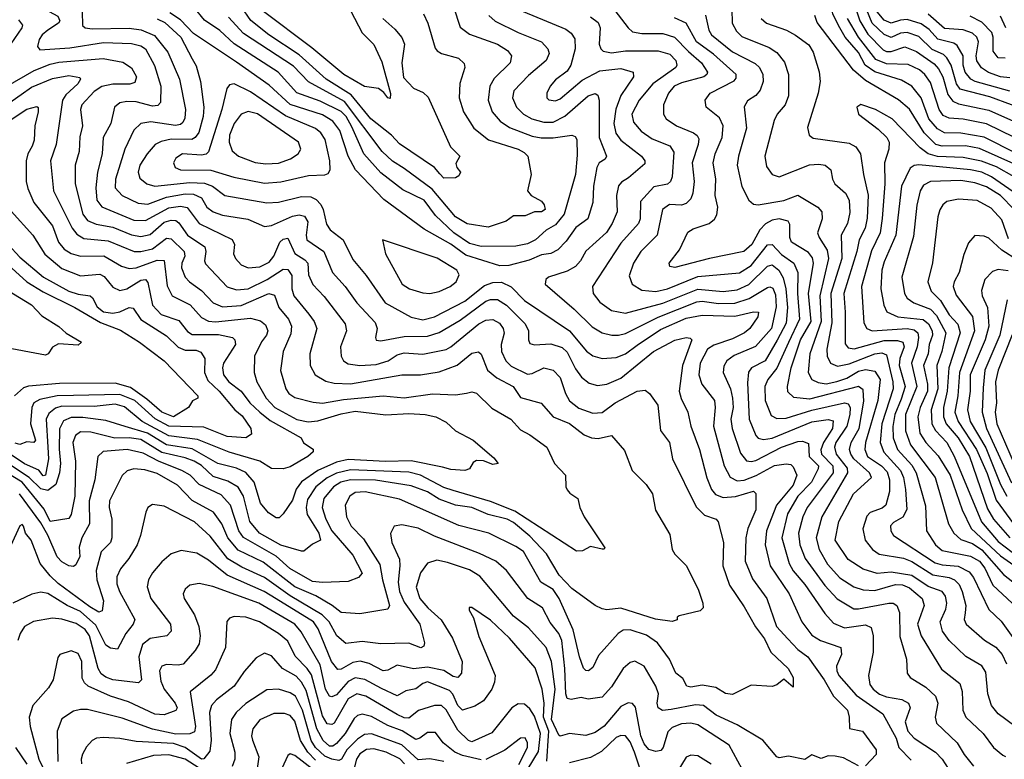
# Model space of a CAD drawing. Extents: x 1308313 to 1441400, y 959662 to 1036319.
# Tile 25 of 256: x 1338605 to 1342831, y 976484 to 979660. Entities that reach past the tile are written whole.
import ezdxf

# ---------------------------------------------------------------- set-up
doc = ezdxf.new("R2010")
doc.units = 0

msp = doc.modelspace()

# ---------------------------------------------------------------- linework, layer by layer
at = {"layer": '0CON10XD'}
for points in [[(1342883.6, 979086.4), (1342745, 979155.4), (1342645, 979173.4), (1342575, 979174.8), (1342545, 979191.2), (1342507.2, 979235), (1342474.8, 979325), (1342435, 979374.7), (1342390.3, 979400.3), (1342275, 979435.9), (1342234.6, 979464.6), (1342205, 979519.3), (1342147.8, 979585), (1342119.4, 979635), (1342095.5, 979685), (1342077, 979765), (1342054.3, 979814.3), (1341925, 979973.7), (1341875.6, 980005.6), (1341785, 980089.2), (1341745, 980092.7), (1341711.9, 980075)], [(1342145.5, 979855.5), (1342211.8, 979655), (1342245, 979598.5), (1342311.4, 979531.4), (1342325, 979523.7), (1342345, 979523.1), (1342405, 979544.1), (1342455, 979524.2), (1342530.5, 979470.5), (1342549.4, 979449.4), (1342568.1, 979415), (1342588.5, 979338.5), (1342610, 979310), (1342635, 979298.5), (1342765, 979272.4), (1342922, 979202)], [(1338565, 979808.9), (1338625, 979754.7), (1338768.8, 979675), (1338776.7, 979655), (1338771.8, 979645), (1338725.4, 979615)], [(1340843.2, 979153.2), (1340895, 979153.3), (1340974.5, 979164.5), (1340988.5, 979158.5), (1340996.1, 979146.1), (1340998.1, 979078.1), (1340990.8, 978995), (1340941.3, 978825), (1340905, 978779.4), (1340864, 978756), (1340818.2, 978715), (1340785, 978697.8), (1340735, 978687.9), (1340585, 978687.1), (1340535, 978699.7), (1340468, 978745), (1340389.1, 978819.1), (1340341.5, 978885), (1340249.2, 978929.2), (1340155, 979002.7), (1340082.3, 979085), (1340030.6, 979200.6), (1340006.1, 979245), (1339985, 979266.8), (1339895, 979310.3), (1339795, 979346.4), (1339714.8, 979435), (1339525, 979556.7), (1339464.4, 979614.4), (1339398.5, 979658.5), (1339353.3, 979713.3)], [(1340162.9, 979665), (1340215, 979620), (1340245, 979584), (1340256, 979555), (1340244.7, 979475), (1340252.3, 979412.3), (1340295, 979366.5), (1340337.3, 979347.3), (1340357.6, 979327.6), (1340454.4, 979115), (1340494, 979075), (1340477.4, 979042.6), (1340481.5, 979025), (1340497.1, 979005), (1340490.3, 978989.7), (1340475, 978981.9), (1340425, 978979.4), (1340408.6, 978998.6), (1340385.6, 979025), (1340235, 979127.9), (1340200.2, 979165), (1340112.4, 979235), (1340027.3, 979337.3), (1339920.6, 979405), (1339805, 979509.8), (1339674.2, 979595), (1339596.3, 979656.3), (1339555, 979717)], [(1340466.8, 979715), (1340495, 979628.1), (1340535, 979597.9), (1340655, 979554.7), (1340698, 979528), (1340716.4, 979505), (1340709.6, 979475), (1340642, 979408), (1340623.5, 979375), (1340616.3, 979315), (1340632.9, 979265), (1340666.7, 979225), (1340707.3, 979197.3), (1340805, 979160.4), (1340843.2, 979153.2)], [(1342955, 979261), (1342768.7, 979328.7), (1342642.2, 979362.2), (1342626.5, 979385), (1342603.5, 979465), (1342585, 979496.7), (1342570.5, 979510.5), (1342521.9, 979531.9), (1342465, 979588.2), (1342415, 979605.7), (1342385, 979602), (1342345, 979584.2), (1342315, 979596.5), (1342264.1, 979645), (1342227.6, 979732.4)], [(1338872.8, 979695), (1338874.6, 979635), (1338885.3, 979625.3), (1338915, 979620.6), (1339075, 979624.2), (1339126.3, 979616.3), (1339183.1, 979593.1), (1339240.5, 979520.5), (1339290, 979405), (1339316.5, 979275), (1339313.2, 979236.8), (1339305, 979218.8), (1339295, 979210.2), (1339274, 979206), (1339167.7, 979222.3), (1339125, 979214.7), (1339094.1, 979185.9), (1339055.6, 979104.4), (1339015.6, 978975), (1339015, 978938), (1339043.8, 978905), (1339112.6, 978872.6), (1339155, 978867.8), (1339235, 978897.7), (1339315, 978912.5), (1339351.3, 978911.3), (1339385, 978895.2), (1339407.7, 978855), (1339435, 978834.8), (1339475, 978821.3), (1339583.7, 978803.7), (1339655, 978771.6), (1339685, 978776.7), (1339775, 978816.6), (1339805, 978821.7), (1339826.6, 978816.6), (1339842.2, 978792.2), (1339833.8, 978735), (1339836.8, 978715), (1339910.8, 978665), (1339947.2, 978575), (1340001.6, 978515), (1340052.4, 978445), (1340130.7, 978360.7), (1340138.7, 978335), (1340131.4, 978295), (1340135, 978284.3), (1340155, 978281.8), (1340255, 978299.4), (1340355, 978301.4), (1340405, 978317.5), (1340495, 978370), (1340605, 978452.2), (1340625, 978459.1), (1340655, 978458.7), (1340694.6, 978434.6), (1340774.2, 978355), (1340788.4, 978325), (1340788.2, 978285), (1340795, 978270), (1340814.1, 978264.1), (1340885, 978267.8), (1340933.3, 978253.3), (1340955, 978232.5), (1340990.9, 978160.9), (1341016.7, 978125), (1341049.3, 978099.3), (1341085, 978089.7), (1341125, 978095.3), (1341185, 978121.6), (1341325, 978236), (1341416.4, 978283.6), (1341465.4, 978295.4), (1341483.3, 978293.3), (1341490.6, 978285), (1341450.4, 978175), (1341435.2, 978065), (1341443.6, 978033.6), (1341473.2, 977975), (1341485.3, 977915), (1341523.1, 977815), (1341555, 977692.5), (1341573.7, 977643.7), (1341591.3, 977621.3), (1341625, 977608.8), (1341677.2, 977612.8), (1341755, 977635.3), (1341765, 977626.2), (1341764.2, 977555), (1341731, 977475), (1341721.9, 977435), (1341718.6, 977335), (1341749.9, 977259.9), (1341812.4, 977175), (1341853.7, 977055), (1341901.4, 977001.4), (1341945, 976955.7), (1341987.8, 976925), (1342057.5, 976825), (1342098, 976755), (1342157.6, 976695), (1342165.9, 976665.9), (1342166.6, 976616.6), (1342221.9, 976605), (1342281.4, 976525), (1342281.4, 976505), (1342235, 976456.2)], [(1340618, 979678), (1340645, 979654.7), (1340745, 979605.6), (1340844.8, 979564.8), (1340872.1, 979535), (1340878, 979515), (1340864.7, 979485), (1340788.6, 979421.3), (1340726, 979355), (1340720.5, 979325), (1340737.8, 979285), (1340766.8, 979255), (1340802.5, 979235), (1340855, 979220.5), (1340895, 979220.2), (1340945, 979245.6), (1341045, 979334.1), (1341075, 979343.5), (1341085.8, 979335.8), (1341091.8, 979315), (1341091.6, 979155), (1341123.8, 979075), (1341117.9, 979062.1), (1341092.7, 979045), (1341081.6, 979025), (1341067.4, 978945), (1341064.8, 978875.2), (1341043.9, 978805), (1340991.7, 978768.3), (1340950.4, 978709.6), (1340915, 978672.2), (1340884.1, 978655.9), (1340845, 978650.6), (1340792, 978628), (1340705, 978604.2), (1340666, 978604), (1340519.9, 978649.9), (1340455, 978696.7), (1340340.4, 978760.4), (1340167.8, 978887.8), (1340046.3, 979016.3), (1340014, 979075), (1339978.4, 979185), (1339949.1, 979225), (1339905, 979251.6), (1339765, 979296.1), (1339675, 979379.5), (1339535, 979478.3), (1339350.7, 979600.7), (1339295, 979659.3), (1339249.1, 979689.1)], [(1340337.9, 979685), (1340356.1, 979645), (1340388.6, 979538.6), (1340396.4, 979526.4), (1340415.3, 979515.3), (1340488, 979495), (1340512, 979472), (1340515.5, 979455), (1340493.7, 979386.3), (1340490.7, 979325), (1340510.3, 979265), (1340554.1, 979194.1), (1340617.5, 979145), (1340745, 979103.7), (1340770.7, 979090.7), (1340785.5, 979075), (1340800.8, 978995), (1340784.2, 978925), (1340800, 978905), (1340845, 978880.9), (1340856.3, 978865), (1340860, 978845), (1340845, 978835.4), (1340815, 978834.7), (1340775, 978817.5), (1340725, 978818.1), (1340693.3, 978795), (1340615, 978769.1), (1340525, 978783.3), (1340475, 978814.2), (1340375, 978933.2), (1340255, 979021.2), (1340205, 979053.3), (1340160, 979095), (1339998.9, 979308.9), (1339844.2, 979394.2), (1339780.3, 979460.3), (1339565, 979600.9), (1339501.6, 979671.6)], [(1340026.8, 979696.8), (1340075, 979604), (1340124.4, 979554.4), (1340158.7, 979478.7), (1340196.2, 979343.8), (1340195, 979322.5), (1340185, 979324.3), (1340168, 979348), (1340145, 979365.4), (1340085, 979373.5), (1339995.7, 979425), (1339859.3, 979539.3), (1339645, 979700)], [(1340766.4, 979695), (1340949, 979619), (1340972.6, 979602.6), (1340988.2, 979578.2), (1340988.4, 979535), (1340971.2, 979465), (1340955, 979439.2), (1340905, 979401.8), (1340881.5, 979375), (1340867.3, 979345), (1340868.1, 979325), (1340876.2, 979316.2), (1340905, 979312.2), (1340925, 979320.9), (1341018.7, 979401.3), (1341095, 979441.3), (1341185, 979451), (1341238.6, 979435), (1341238.9, 979415), (1341184.9, 979335.1), (1341163.2, 979276.8), (1341154.5, 979215), (1341163.4, 979173.5), (1341185, 979143.7), (1341273.2, 979075), (1341287.7, 979055), (1341288.2, 979041.8), (1341218.3, 978981.7), (1341187.4, 978962.6), (1341175, 978946.9), (1341166.3, 978905), (1341169.5, 978835), (1341147.7, 978785), (1341123.1, 978746.9), (1341035, 978666.2), (1341012.2, 978625), (1340989.9, 978600.1), (1340955, 978580), (1340875.3, 978554.7), (1340862.9, 978545), (1340860.6, 978525), (1340985, 978417.3), (1341061.5, 978341.5), (1341105, 978315.9), (1341146.2, 978306.2), (1341175, 978305.2), (1341205, 978312.7), (1341345, 978383.1), (1341511.2, 978448.8), (1341535, 978451.2), (1341605, 978441.4), (1341675, 978443), (1341736.3, 978463.7), (1341815, 978510.7), (1341825, 978513.8), (1341837.4, 978507.4), (1341849, 978479), (1341852.2, 978427.8), (1341831.5, 978335), (1341762.6, 978257.4), (1341671.8, 978218.2), (1341640, 978195), (1341626.9, 978173.1), (1341624.7, 978145), (1341655.8, 978075.8), (1341665.2, 978035), (1341666.9, 977995), (1341657.6, 977945), (1341663.3, 977905), (1341699.2, 977799.2), (1341725, 977766.6), (1341745, 977763), (1341765, 977767.8), (1341875, 977824.2), (1341945, 977849.5), (1341965, 977851), (1341990.5, 977840.5), (1341994.3, 977785), (1342033, 977745), (1342032.2, 977732.2), (1342004, 977675), (1341945, 977614.3), (1341900.8, 977539.2), (1341876.2, 977435), (1341908.4, 977325), (1341925, 977293.6), (1341974.3, 977235), (1342060.6, 977110.6), (1342098.4, 977068.4), (1342145, 977049.6), (1342235, 977061.6), (1342259.7, 977049.7), (1342268.7, 977015), (1342267.8, 976945), (1342248.2, 976845), (1342254.7, 976805), (1342268.4, 976785), (1342295, 976764.4), (1342325, 976753), (1342391.5, 976741.5), (1342419.6, 976725), (1342426.6, 976705), (1342405.7, 976645), (1342416.8, 976605), (1342444.6, 976575), (1342535.5, 976515.5), (1342564.8, 976484.8), (1342591, 976445)], [(1341055, 979673.2), (1341087.9, 979647.9), (1341096.2, 979625), (1341091.8, 979555), (1341098.8, 979535), (1341109.4, 979525), (1341145, 979518.3), (1341205, 979526), (1341345, 979526.3), (1341395, 979511.8), (1341421.3, 979485), (1341425.4, 979465), (1341420.8, 979455), (1341322, 979385), (1341263.4, 979315), (1341232.6, 979255), (1341239.9, 979219.9), (1341272.2, 979182.2), (1341319.1, 979149.1), (1341395, 979118), (1341412, 979092), (1341405.2, 978985), (1341398.2, 978965), (1341385, 978954.7), (1341326.7, 978943.3), (1341270.2, 978879.8), (1341268, 978805), (1341260.7, 978785), (1341185, 978700.7), (1341063.8, 978515), (1341066.9, 978485), (1341095, 978447.1), (1341145, 978411.6), (1341205, 978400), (1341365, 978443), (1341515, 978503.1), (1341625, 978493.7), (1341685, 978499.9), (1341735, 978523.3), (1341815, 978601.5), (1341835, 978607.4), (1341864, 978585), (1341882.3, 978552.3), (1341893.8, 978505), (1341900.9, 978425), (1341895, 978357.7), (1341856.4, 978283.6), (1341805, 978195.8), (1341745.4, 978165), (1341733.5, 978146.5), (1341728.5, 978101.5), (1341736.4, 977945), (1341764.8, 977874.8), (1341775, 977864.1), (1341797.4, 977857.4), (1341835, 977863.8), (1342005, 977934.2), (1342075, 977944.1), (1342097.3, 977937.3), (1342093.2, 977905), (1342055.4, 977845), (1342043.6, 977813.6), (1342046.7, 977795), (1342094.9, 977745), (1342096, 977715), (1341984.8, 977565), (1341966.6, 977525), (1341948.5, 977455), (1341953.8, 977405), (1341976.1, 977346.1), (1342060.6, 977230.6), (1342114, 977174), (1342185, 977131.1), (1342205, 977130), (1342335.2, 977155.2), (1342354.2, 977154.2), (1342370, 977145), (1342381.8, 977115), (1342382.2, 977012.2), (1342410.8, 976915), (1342413.6, 976855), (1342426.7, 976835), (1342495, 976794.2), (1342535.9, 976755), (1342546.3, 976725), (1342534.1, 976665), (1342540.1, 976640.1), (1342629.3, 976555), (1342659.3, 976505), (1342699.7, 976455)], [(1341159.9, 979699.9), (1341216.2, 979625), (1341235, 979608.7), (1341275, 979600.6), (1341365, 979601.7), (1341415.9, 979585.9), (1341475, 979523.7), (1341531.8, 979475), (1341557.1, 979435), (1341554.6, 979425), (1341541.1, 979415), (1341445, 979389.8), (1341414.7, 979375), (1341389.1, 979345), (1341368.2, 979295), (1341367.7, 979255), (1341379.1, 979235), (1341423.5, 979205), (1341496.5, 979175), (1341512.9, 979162.9), (1341519.4, 979149.4), (1341517.6, 979125), (1341490.9, 979045), (1341499.8, 978965), (1341494.8, 978915.2), (1341485, 978890.9), (1341465, 978871.3), (1341445, 978864.2), (1341393.9, 978866.1), (1341364.1, 978845), (1341340.9, 978735), (1341270.3, 978665), (1341239.2, 978615), (1341220.8, 978560.8), (1341233.3, 978525), (1341275, 978499.1), (1341335, 978493.2), (1341385.4, 978505), (1341515, 978557.9), (1341695, 978572.7), (1341745, 978604.4), (1341815, 978693.3), (1341835, 978695.3), (1341875, 978652.6), (1341927.9, 978615), (1341945.5, 978575.5), (1341943.5, 978485), (1341952.4, 978375), (1341905.4, 978274.6), (1341855.3, 978164.7), (1341816.7, 978115), (1341803.6, 978085), (1341804.8, 978025), (1341830.6, 977960.6), (1341855, 977947.9), (1341895, 977949.1), (1342005, 977983.9), (1342145, 978015.5), (1342160.5, 978010.5), (1342169.1, 977995), (1342168.8, 977965), (1342155.5, 977915), (1342108, 977845), (1342101.7, 977825), (1342109, 977795), (1342157.1, 977735), (1342157.9, 977715), (1342047.9, 977525), (1342024.1, 977435), (1342035.9, 977385.9), (1342072.9, 977322.9), (1342125, 977263.8), (1342185.4, 977225.4), (1342225, 977211.9), (1342275, 977209.8), (1342364.6, 977235.4), (1342393.8, 977233.8), (1342425, 977221.1), (1342478.4, 977175), (1342487.7, 977145), (1342458.7, 977065), (1342474.6, 977014.6), (1342561.5, 976871.5), (1342639.8, 976809.8), (1342649.7, 976775), (1342652.7, 976695), (1342666.8, 976665), (1342740.4, 976595), (1342784.8, 976534.8), (1342825, 976502.2), (1342836.3, 976496.3)], [(1341549.1, 979679.1), (1341563, 979615), (1341574.3, 979595), (1341665, 979522.4), (1341762.1, 979472.1), (1341779.7, 979455), (1341794.3, 979425), (1341796.4, 979395), (1341782.7, 979357.3), (1341765, 979335.4), (1341728.5, 979311.5), (1341715, 979286.7), (1341724.7, 979195), (1341690.3, 979075), (1341684.7, 979035), (1341703.9, 978943.9), (1341734.7, 978884.7), (1341755, 978868.2), (1341775, 978865.4), (1341885, 978884.4), (1341945, 978907.5), (1342031.1, 978855), (1342047.9, 978835), (1342049.2, 978805), (1342029.3, 978745), (1342035.9, 978725), (1342070.9, 978670.9), (1342076.4, 978635), (1342038.7, 978475), (1342045.5, 978365), (1341996.1, 978225), (1341989.8, 978145), (1342004.6, 978115), (1342032.1, 978102.1), (1342066.6, 978096.6), (1342112.9, 978107.1), (1342155, 978121.4), (1342205, 978151.1), (1342235, 978158.8), (1342275, 978151.8), (1342298.2, 978115), (1342288.9, 978025), (1342235.2, 977845), (1342232.1, 977815), (1342244.3, 977785), (1342304.3, 977745), (1342328.7, 977718.7), (1342337.9, 977685), (1342338.1, 977635), (1342323.1, 977575), (1342307.5, 977562.5), (1342255.6, 977544.4), (1342241.2, 977528.8), (1342224.7, 977474.7), (1342234.7, 977425), (1342266.1, 977385), (1342294.4, 977365), (1342398.1, 977348.1), (1342435, 977333.5), (1342525, 977276.3), (1342595.1, 977265.1), (1342617.6, 977255), (1342637, 977235), (1342651, 977205), (1342666.5, 977145), (1342664, 977114), (1342658.7, 977085), (1342668.2, 977065), (1342745.6, 976995.6), (1342795, 976965.3), (1342822.5, 976935), (1342841, 976895)], [(1341661.8, 979705), (1341663.6, 979645), (1341681.2, 979611.2), (1341705, 979587.9), (1341821.2, 979541.2), (1341855, 979519.2), (1341888.1, 979478.1), (1341905.3, 979425), (1341905, 979333.8), (1341890.7, 979295), (1341855.7, 979254.3), (1341843.2, 979226.8), (1341804, 979075), (1341809.8, 979029.8), (1341835, 978995.6), (1341865, 978986.2), (1341995, 979036.7), (1342035, 979040.3), (1342062, 979035), (1342086.7, 979015), (1342093.2, 978975), (1342103.8, 978955), (1342150, 978915), (1342165.7, 978885), (1342167.7, 978832.3), (1342158, 978785), (1342131.5, 978735), (1342133.2, 978635), (1342086.9, 978485), (1342091.2, 978358.8), (1342070, 978245), (1342070.4, 978215), (1342084.8, 978184.8), (1342115, 978172), (1342165, 978183.2), (1342275, 978226.2), (1342305, 978229.8), (1342325, 978221.2), (1342353.1, 978105), (1342354.3, 978075), (1342305.4, 977925), (1342297.8, 977845), (1342313.5, 977803.5), (1342386.1, 977725), (1342398.4, 977695), (1342407.1, 977642.9), (1342412.5, 977557.5), (1342395, 977524.5), (1342355, 977500.9), (1342343.3, 977486.7), (1342343.8, 977465), (1342355.5, 977445), (1342535, 977327.9), (1342565, 977319.3), (1342633.5, 977313.5), (1342679.8, 977289.8), (1342699, 977265), (1342765, 977127.9), (1342818, 977078), (1342946.8, 976896.8)], [(1342424.1, 979275.9), (1342376.5, 979316.5), (1342235, 979399.8), (1342184.3, 979444.3), (1342027.6, 979647.6), (1342017.9, 979677.9)], [(1342855, 979354), (1342705.5, 979395), (1342686.9, 979405), (1342663, 979435), (1342655.1, 979465), (1342654.4, 979505), (1342629.5, 979549.5), (1342615, 979559.8), (1342546.3, 979576.3), (1342508.3, 979618.3), (1342475, 979642.3), (1342415, 979660.8), (1342385, 979658.4), (1342345, 979645.2), (1342315, 979658.1), (1342285, 979694.3)], [(1342855, 979410.4), (1342815, 979415.1), (1342763.3, 979433.3), (1342733.9, 979453.9), (1342713.4, 979483.5), (1342710, 979505), (1342721, 979565), (1342713.3, 979585), (1342695, 979602.3), (1342655, 979617.3), (1342575, 979623), (1342505, 979684.5)], [(1342835, 979494.8), (1342805, 979496.3), (1342783.2, 979525), (1342782.9, 979585), (1342777.2, 979605), (1342735, 979650.2), (1342685, 979675.2)], [(1342837.3, 979625), (1342814.6, 979675)], [(1338599.1, 979659.1), (1338616.5, 979636.5), (1338614.1, 979625), (1338501.8, 979465)], [(1339194.5, 979664.5), (1339228.3, 979648.3), (1339295.7, 979585.8), (1339345, 979492.7), (1339361.6, 979461.6), (1339380.2, 979395), (1339395.2, 979285), (1339392.3, 979245), (1339373.8, 979176.2), (1339358.4, 979155), (1339343.4, 979146.6), (1339255, 979147.1), (1339212.5, 979137.5), (1339186.2, 979123.8), (1339151.4, 979085), (1339120.5, 979035), (1339112.5, 979005), (1339119.8, 978979.8), (1339150, 978955), (1339184.8, 978944.8), (1339335, 978960.7), (1339398, 978958), (1339432.2, 978945), (1339485, 978904.8), (1339665, 978873.9), (1339715, 978876.5), (1339815, 978901.2), (1339855, 978899), (1339877.7, 978887.7), (1339896.7, 978866.7), (1339907.4, 978845), (1339921.9, 978781.9), (1339937.3, 978757.3), (1339993.4, 978715), (1340035, 978630.5), (1340092.2, 978562.2), (1340173.5, 978445), (1340285, 978383.5), (1340335, 978371.9), (1340385, 978384), (1340515, 978452.4), (1340600.5, 978519.5), (1340635, 978531.9), (1340673.2, 978533.2), (1340715, 978513.3), (1340771.6, 978455), (1340965, 978323.8), (1341037.7, 978237.7), (1341065, 978216.5), (1341105.3, 978205.3), (1341165, 978209.5), (1341205, 978225.7), (1341255, 978262.1), (1341355, 978329.5), (1341465, 978379), (1341535, 978391.3), (1341675, 978387), (1341755, 978406.1), (1341775.6, 978405), (1341773.8, 978385), (1341739, 978335), (1341715.3, 978315), (1341665, 978289.3), (1341585, 978263.4), (1341556.8, 978245), (1341525.7, 978185), (1341520.5, 978135), (1341532.8, 978095), (1341586.7, 978025), (1341589.8, 977995), (1341582.7, 977915), (1341629.1, 977745), (1341655, 977695.4), (1341685, 977680), (1341715, 977683.3), (1341766.8, 977703.2), (1341844.5, 977745.5), (1341895, 977753.4), (1341915, 977750), (1341925, 977740.8), (1341941.2, 977705), (1341925, 977661.7), (1341853.6, 977576.4), (1341810.2, 977465), (1341804.1, 977405), (1341825.7, 977315), (1341908.4, 977195), (1341962.2, 977075), (1342005, 977017.1), (1342042.2, 976995), (1342130, 976965), (1342132, 976935), (1342110.9, 976885), (1342111.9, 976865), (1342121.6, 976845), (1342195, 976760.1), (1342310.3, 976680.3), (1342366.6, 976575), (1342378.8, 976535), (1342430.9, 976480.9)], [(1342876.8, 976626.8), (1342805, 976680.4), (1342775.7, 976715.7), (1342760, 976765), (1342752.1, 976857.9), (1342735.2, 976885.2), (1342666.4, 976926.4), (1342595, 976995.3), (1342565.7, 977035), (1342556.2, 977075), (1342580.7, 977129.3), (1342584.4, 977155), (1342578.7, 977185), (1342564.5, 977204.5), (1342505, 977226.2), (1342435, 977274.4), (1342345, 977287.4), (1342285, 977282.5), (1342225, 977300.2), (1342161.7, 977341.7), (1342105.3, 977425), (1342120.6, 977505), (1342183.7, 977625), (1342261.4, 977695), (1342253.2, 977715), (1342185.7, 977775), (1342171.9, 977795), (1342167, 977815), (1342174.5, 977845), (1342208.8, 977905), (1342227.9, 978022.1), (1342225, 978071.4), (1342205, 978085.9), (1341995, 978031.2), (1341928.2, 978038.2), (1341902.1, 978062.1), (1341901, 978085), (1341915.8, 978165), (1341957, 978285), (1342002.3, 978365), (1341990.4, 978485), (1342012.5, 978615), (1342007.5, 978637.5), (1341990.1, 978660.1), (1341917.3, 978705), (1341910.4, 978725), (1341910.6, 978780.6), (1341903.3, 978795), (1341864.8, 978804.8), (1341835, 978798.8), (1341805.7, 978784.3), (1341781.6, 978758.4), (1341747.6, 978695), (1341712.5, 978665), (1341565.3, 978635.3), (1341416.9, 978596.9), (1341395, 978601.2), (1341392.9, 978615), (1341437.2, 978672.8), (1341472.5, 978747.5), (1341495, 978762.1), (1341565, 978785.4), (1341586.8, 978803.3), (1341597.6, 978822.4), (1341602, 978855), (1341590.6, 978905), (1341592.9, 978975), (1341581.1, 979045), (1341590.5, 979085), (1341620, 979155), (1341624.7, 979205), (1341609, 979239), (1341551.9, 979285), (1341546.7, 979315), (1341568.9, 979345), (1341672, 979398), (1341680.3, 979409.7), (1341679.7, 979425), (1341582.9, 979512.9), (1341510.4, 979565), (1341465, 979645.3), (1341415, 979668.7)], [(1341787.1, 979665), (1341810, 979645), (1341895.7, 979615.7), (1341935, 979594.6), (1341992, 979552), (1342011.2, 979521.2), (1342036.6, 979436.6), (1342040.8, 979395), (1342032.7, 979345), (1341986.8, 979196.8), (1341993.1, 979165), (1342011.2, 979151.2), (1342165, 979130), (1342193.9, 979113.9), (1342213.9, 979083.9), (1342226.2, 978995), (1342247.5, 978907.5), (1342241.9, 978808.1), (1342233.7, 978765), (1342207.9, 978715), (1342198.4, 978665), (1342142.3, 978485), (1342148.6, 978405), (1342148.1, 978268.1), (1342160.7, 978250.7), (1342186.6, 978246.6), (1342315, 978282.3), (1342373, 978283), (1342396.4, 978275), (1342402.1, 978255), (1342382.9, 978205), (1342379.4, 978175), (1342405.6, 978085), (1342389.2, 978030.8), (1342361.1, 977965), (1342353.2, 977913.2), (1342354.4, 977864.4), (1342373.2, 977815), (1342435, 977747.2), (1342453.6, 977715), (1342492.4, 977572.4), (1342497.1, 977465), (1342536.2, 977405), (1342565, 977381.3), (1342686.6, 977356.6), (1342725, 977335.8), (1342748.3, 977305), (1342782.2, 977232.2), (1342864.9, 977154.9)], [(1342875.5, 979154.5), (1342755, 979212.9), (1342655, 979232.8), (1342595, 979237.6), (1342569, 979249), (1342551.6, 979275), (1342515, 979390), (1342490.2, 979425), (1342467.8, 979445), (1342418.1, 979468.1), (1342325, 979471.2), (1342279.2, 979489.2), (1342205.1, 979585), (1342158.5, 979665)], [(1338725.4, 979615), (1338700.7, 979595), (1338688.7, 979575), (1338680.5, 979545), (1338690.8, 979530.8), (1338819.9, 979540.1), (1338965, 979561.8), (1339085, 979557.7), (1339125, 979548), (1339145, 979535.8), (1339183.7, 979463.7), (1339210, 979375), (1339208.9, 979305), (1339197.6, 979292.4), (1339175, 979289), (1339105, 979307), (1339065, 979309.6), (1339035, 979302.9), (1339012, 979285), (1338996.3, 979215), (1338963.2, 979155), (1338958.2, 979085), (1338938, 979005), (1338931.2, 978938.8), (1338935.5, 978885.5), (1338957.1, 978857.1), (1339095, 978799.3), (1339145, 978798.6), (1339245, 978852.7), (1339295, 978859.9), (1339324, 978854), (1339375.1, 978785.1), (1339516.6, 978716.6), (1339526.9, 978695), (1339522.9, 978655), (1339530.4, 978635), (1339555, 978607.9), (1339585, 978594.2), (1339635, 978598.9), (1339675, 978618.6), (1339695, 978644.7), (1339721.9, 978705), (1339735, 978717.4), (1339755, 978722.5), (1339785, 978655.8), (1339829.2, 978629.2), (1339841.2, 978615), (1339844.5, 978564.5), (1339862.8, 978522.8), (1339911.9, 978471.9), (1340001.8, 978355), (1340006.8, 978325), (1339982.2, 978255), (1339985.3, 978215.3), (1339995.2, 978195.2), (1340015, 978182.5), (1340065, 978174.8), (1340135, 978180.2), (1340186.2, 978195), (1340225, 978220.7), (1340255, 978229.4), (1340335, 978224), (1340435, 978244.8), (1340455, 978255.3), (1340575, 978354), (1340605, 978370.4), (1340635, 978372.6), (1340665, 978356.6), (1340680.3, 978335), (1340684.7, 978314.7), (1340671.3, 978265), (1340672.2, 978235), (1340691.6, 978195), (1340715, 978172.4), (1340785, 978138.6), (1340805, 978140.9), (1340855, 978165.9), (1340895, 978156.1), (1340925, 978123.3), (1340948.1, 978055), (1340965, 978023.8), (1341005, 977992.1), (1341065, 977970.4), (1341105, 977974.2), (1341160.8, 978015), (1341255, 978064.6), (1341289.1, 978069.1), (1341307.5, 978055), (1341344.4, 978005), (1341355.9, 977895.9), (1341393.8, 977845), (1341406.9, 977775), (1341509, 977569), (1341545, 977532.7), (1341593.8, 977515), (1341603.6, 977503.6), (1341625.8, 977415.8), (1341622.4, 977315), (1341652.2, 977232.2), (1341715, 977139.6), (1341762.7, 977052.7), (1341801.2, 977001.2), (1341828.9, 976945), (1341902.9, 976875), (1341924.4, 976835), (1341925.6, 976794.4), (1341885, 976828.6), (1341855.3, 976804.7), (1341835, 976797.1), (1341745, 976802.2), (1341665, 976762.5), (1341635, 976766.8), (1341592.6, 976792.6), (1341535, 976802.4), (1341485, 976794.2), (1341468.4, 976798.4), (1341450.8, 976830.8), (1341421.8, 976855), (1341393.4, 976915), (1341342.4, 976985), (1341295, 977018.1), (1341225, 977040.2), (1341195, 977038.3), (1341173.3, 977025), (1341089.7, 976930.3), (1341065, 976878.5), (1341045.8, 976865), (1341035, 976865.5), (1341025, 976876), (1341007, 976925), (1340980.4, 977040.4), (1340920.8, 977175), (1340894.1, 977214.1), (1340841.4, 977245), (1340766.6, 977376.6), (1340735, 977398.9), (1340618.1, 977455), (1340489, 977489), (1340235, 977601.5), (1340087.7, 977632.3), (1340045, 977629.5), (1340022.3, 977615), (1340001.1, 977575), (1340008.2, 977525), (1340026.9, 977485), (1340080.6, 977430.6), (1340150.3, 977320.3), (1340161.8, 977255), (1340192.5, 977145), (1340185, 977129.5), (1340065, 977108.9), (1339985, 977114.7), (1339945.5, 977145.5), (1339876.1, 977186.1), (1339786.1, 977225), (1339650.3, 977330.3), (1339542.6, 977382.6), (1339497.5, 977435), (1339471.9, 977495), (1339436.8, 977545), (1339345, 977596.2), (1339281.5, 977661.5), (1339195, 977711.1), (1339142, 977728), (1339095, 977732.3), (1339066.2, 977723.8), (1339045, 977702.5), (1338990.2, 977595), (1338989.3, 977565), (1339000, 977515), (1339000.7, 977435), (1338993.8, 977415), (1338954.7, 977375), (1338932.5, 977295), (1338935.5, 977255), (1338964.7, 977165.3), (1338958.7, 977121.3), (1338945, 977116.9), (1338905, 977139.1), (1338769.4, 977239.4), (1338735, 977272.4), (1338692.9, 977325), (1338653.8, 977425), (1338630, 977455), (1338621.2, 977485), (1338615, 977493.3), (1338605, 977486.7), (1338550, 977365)], [(1338545, 979371.9), (1338667.3, 979442.7), (1338735, 979469.8), (1338772.1, 979477.9), (1338963.1, 979493.1), (1339047.3, 979477.3), (1339085, 979453.3), (1339105.9, 979415), (1339099.3, 979390.7), (1339076.7, 979383.3), (1339005, 979383.6), (1338956.7, 979373.3), (1338925, 979351.6), (1338870.9, 979295), (1338865.3, 979275), (1338873.8, 979205), (1338863.2, 979156.8), (1338860.2, 979095), (1338843.2, 979035), (1338842.9, 978955), (1338875, 978825.6), (1338895, 978798.1), (1338932.2, 978782.2), (1339005, 978770), (1339085, 978736.2), (1339125, 978730), (1339165, 978738.3), (1339225, 978791), (1339255, 978799.7), (1339275, 978797.9), (1339288.2, 978788.2), (1339325, 978734.8), (1339399.7, 978685), (1339403.8, 978665), (1339397.3, 978625), (1339402, 978612), (1339495, 978513.4), (1339535, 978500), (1339585, 978504.1), (1339667.3, 978545), (1339735, 978588.6), (1339755, 978587.5), (1339772.6, 978562.6), (1339773.3, 978505), (1339780.7, 978475), (1339845.9, 978395.9), (1339869.1, 978365), (1339880.3, 978335), (1339849.7, 978225), (1339851.6, 978175), (1339873.6, 978135), (1339918.5, 978108.5), (1339955, 978099), (1340025, 978096.6), (1340244.7, 978134.7), (1340325.2, 978135.2), (1340405, 978147.9), (1340482.5, 978177.5), (1340545, 978228), (1340574.6, 978234.6), (1340585, 978224.3), (1340612.9, 978155), (1340652.7, 978122.7), (1340722.5, 978085), (1340755, 978037.8), (1340843.6, 978013.6), (1340894.8, 977954.8), (1340965, 977927.1), (1341028, 977878), (1341058.8, 977865), (1341088, 977862), (1341145.4, 977875.4), (1341200.7, 977810.7), (1341233.1, 977725), (1341294.3, 977665), (1341321.4, 977625), (1341334.5, 977554.5), (1341395, 977450), (1341405.6, 977385), (1341417.1, 977365), (1341466.1, 977316.1), (1341516.7, 977215), (1341537.5, 977155), (1341538, 977135), (1341525, 977122.2), (1341435, 977100), (1341426.7, 977095), (1341426.4, 977083.6), (1341405, 977076.7), (1341334.3, 977085.7), (1341185, 977133.9), (1341125, 977126.9), (1341105, 977130.5), (1341075, 977145.4), (1340975, 977217.5), (1340919.8, 977275), (1340866.3, 977366.3), (1340795, 977442.3), (1340725, 977500.8), (1340696.9, 977515), (1340615, 977535.8), (1340545, 977566.1), (1340475, 977576), (1340405, 977602.1), (1340355, 977632.7), (1340285, 977659.2), (1340132.5, 977682.5), (1340024, 977685), (1339983.5, 977675), (1339951.9, 977655), (1339910.2, 977605), (1339902.7, 977565), (1339918.3, 977515), (1339945, 977465.3), (1340035, 977361.1), (1340075, 977283.8), (1340059.2, 977265), (1340015, 977247.5), (1339905, 977243.7), (1339861.5, 977248.5), (1339764.4, 977304.4), (1339705, 977357.2), (1339565, 977436.8), (1339545.5, 977465), (1339509, 977575), (1339469.4, 977619.4), (1339375.1, 977665.1), (1339336.2, 977705), (1339301.3, 977725), (1339202.9, 977762.9), (1339135, 977798.3), (1339065.4, 977815.4), (1338963.3, 977806.7), (1338940.4, 977785), (1338926.5, 977685), (1338902.9, 977595), (1338904.3, 977495), (1338871.1, 977435), (1338859.7, 977395), (1338862.4, 977355), (1338845, 977318.9), (1338835, 977312.1), (1338815, 977315.4), (1338785, 977332.1), (1338765, 977353.8), (1338725, 977447.1), (1338695, 977499.6), (1338603.6, 977625)], [(1338518, 979275), (1338610.6, 979339.4), (1338655, 979370.9), (1338745, 979408.5), (1338815, 979420.6), (1338862.8, 979412.8), (1338865.4, 979405), (1338854.1, 979385), (1338802.7, 979337.3), (1338789, 979315), (1338761.2, 979125), (1338737.5, 979055), (1338749.8, 978925), (1338830.2, 978765), (1338849.7, 978739.7), (1338880.6, 978720.6), (1338985, 978710.2), (1339095.5, 978665.5), (1339125, 978664.8), (1339175, 978676.7), (1339235, 978722.2), (1339255, 978719), (1339311, 978665), (1339313.5, 978645), (1339300.6, 978615), (1339299.4, 978595), (1339314.3, 978555), (1339334.2, 978534.2), (1339385, 978497.5), (1339435.3, 978445), (1339475, 978426.7), (1339555, 978432.4), (1339674, 978484), (1339698.1, 978478.1), (1339717.4, 978425), (1339758.8, 978375), (1339771.6, 978345), (1339768.8, 978311.2), (1339736.3, 978235), (1339724.1, 978154.1), (1339747.2, 978075), (1339760.4, 978055), (1339785, 978038.6), (1339865, 978017.9), (1339905, 978014.3), (1339995, 978029.4), (1340165, 978045.6), (1340255, 978036.2), (1340376.2, 978053.8), (1340475, 978050), (1340523.1, 978056.9), (1340545, 978062.3), (1340565, 978057.1), (1340631.6, 977991.6), (1340713.1, 977945), (1340755, 977898.8), (1340795, 977878), (1340866.8, 977825), (1340900, 977755), (1340948.1, 977705), (1340949.2, 977655), (1340955, 977641.2), (1340966.6, 977626.6), (1341001.2, 977605), (1341009.2, 977565), (1341028, 977525), (1341117.1, 977392.9), (1341113.6, 977386.4), (1341105, 977387.1), (1341055, 977398.6), (1341020.5, 977379.5), (1340995, 977378.2), (1340730, 977550), (1340625, 977591.9), (1340465, 977639), (1340425, 977651.8), (1340325, 977704.6), (1340275, 977717), (1340025, 977727), (1339965, 977713.5), (1339925, 977693.5), (1339875.9, 977655), (1339840.3, 977599.7), (1339833.8, 977566.2), (1339838.4, 977535), (1339888.5, 977455), (1339895.3, 977425), (1339861.7, 977408.3), (1339825, 977378.9), (1339815, 977377.8), (1339725, 977404.2), (1339634.3, 977455), (1339592, 977505), (1339565.8, 977615), (1339543, 977653), (1339498.2, 977678.2), (1339435, 977698.6), (1339385, 977745.5), (1339353.4, 977765), (1339315, 977779.6), (1339215, 977801.7), (1339125, 977857.3), (1339075, 977865.3), (1339013.4, 977863.4), (1338909.4, 977889.4), (1338865, 977891), (1338843.9, 977875), (1338833.4, 977845), (1338844.5, 977765), (1338841.6, 977615), (1338825.2, 977535), (1338815, 977519.1), (1338735, 977506.2), (1338709.2, 977559.2), (1338615, 977674.1), (1338535, 977723.6)], [(1339655, 978958.1), (1339725, 978963.5), (1339845, 978992), (1339915, 978993.8), (1339929.5, 979000.5), (1339936.9, 979015), (1339936.3, 979055), (1339916.3, 979146.3), (1339897.2, 979175), (1339873.8, 979193.8), (1339745, 979247), (1339595, 979351.1), (1339525, 979384.6), (1339505, 979380.6), (1339493.1, 979365), (1339471.9, 979275), (1339415, 979093.5), (1339405, 979083.3), (1339385, 979078.4), (1339302.9, 979085), (1339274.3, 979065.7), (1339265.4, 979045), (1339272.5, 979025), (1339295, 979015.3), (1339425, 979014.4), (1339523.7, 978983.7), (1339655, 978958.1)], [(1342873.8, 978985), (1342798.4, 979028.4), (1342733.4, 979053.4), (1342655, 979069.1), (1342545, 979072.8), (1342504.9, 979084.9), (1342469.9, 979110), (1342349.5, 979235), (1342278, 979275), (1342215, 979295.7), (1342198.8, 979285), (1342206, 979255), (1342290.1, 979190.1), (1342326.5, 979155), (1342337.7, 979135), (1342335.9, 979105), (1342316.9, 979045), (1342319, 978955), (1342307, 978807), (1342299.1, 978745), (1342261.9, 978668.1), (1342218.4, 978515), (1342228.3, 978358.3), (1342241.2, 978335), (1342264.5, 978324.5), (1342415, 978333.9), (1342445, 978328.1), (1342460.2, 978315), (1342463.5, 978295), (1342457.5, 978255), (1342433.2, 978185), (1342455.1, 978084.9), (1342406.9, 977965), (1342407.1, 977895), (1342428.4, 977835), (1342535.1, 977695.1), (1342591.6, 977495), (1342615, 977456), (1342645, 977428.8), (1342695, 977411.6), (1342735, 977383.5), (1342827.7, 977277.7), (1342895, 977225.7)], [(1338485, 979177), (1338635, 979276.7), (1338678.1, 979288.1), (1338683.4, 979283.4), (1338683.9, 979265), (1338669.8, 979205), (1338666.5, 979143.5), (1338657.8, 979117.8), (1338640, 979085), (1338632.4, 979055), (1338632.5, 978965), (1338639.2, 978935), (1338665.9, 978875), (1338745, 978775.4), (1338771.6, 978705), (1338795.9, 978675), (1338825, 978656.1), (1338865, 978644.4), (1338966.2, 978646.2), (1339042, 978602), (1339075, 978591.5), (1339105, 978594.5), (1339195, 978627.2), (1339225, 978625.9), (1339237.2, 978517.2), (1339258.9, 978475), (1339335.7, 978435.7), (1339385, 978381.9), (1339415, 978365.2), (1339445, 978363.2), (1339595, 978379), (1339637.6, 978367.6), (1339659.6, 978349.6), (1339669.3, 978325), (1339664.6, 978305), (1339642.5, 978277.5), (1339612.7, 978215), (1339611.3, 978145), (1339623.2, 978105), (1339662.5, 978035), (1339700.5, 977995), (1339794.1, 977944.1), (1339843.1, 977933.1), (1339885, 977938.3), (1339985, 977968.5), (1340045, 977979), (1340176.2, 977963.8), (1340275, 977968.7), (1340345, 977965.3), (1340391.2, 977955), (1340435, 977931.5), (1340475, 977895.5), (1340551.2, 977855), (1340639.5, 977779.5), (1340659.2, 977755), (1340635, 977750), (1340595, 977766.2), (1340565, 977767.8), (1340550.9, 977759.1), (1340535, 977731.2), (1340515.5, 977724.5), (1340455, 977728.8), (1340418.9, 977738.9), (1340285, 977765.4), (1340175, 977763.6), (1340015, 977771.6), (1339965, 977759.9), (1339885.1, 977724.9), (1339815, 977676.6), (1339791.7, 977645), (1339775, 977597.1), (1339735, 977538.6), (1339718, 977522), (1339705, 977520.9), (1339673.2, 977543.2), (1339638, 977585), (1339611.3, 977675), (1339575, 977716), (1339534.6, 977734.6), (1339455, 977754.8), (1339345, 977817.5), (1339235, 977834.5), (1339153.5, 977885), (1339056.9, 977913.1), (1338975, 977939), (1338875, 977951.5), (1338825, 977951.5), (1338792.8, 977937.2), (1338776.1, 977903.9), (1338774.4, 977815.6), (1338780.3, 977755), (1338775.4, 977714.6), (1338760, 977665), (1338725, 977638.9), (1338695, 977646), (1338645.2, 977695.2), (1338530.7, 977770.7)], [(1339661, 979041), (1339715, 979044.8), (1339767.4, 979062.6), (1339799.5, 979085), (1339811.2, 979105), (1339801.2, 979135), (1339625, 979256.7), (1339585, 979266.2), (1339555, 979254.1), (1339525.7, 979215), (1339505.6, 979165), (1339504, 979135), (1339516.7, 979096.7), (1339544.4, 979074.4), (1339615, 979047.6), (1339661, 979041)], [(1342885, 979035.1), (1342725, 979107.6), (1342665, 979118.3), (1342565, 979117.4), (1342537.1, 979125), (1342486.8, 979175), (1342424.1, 979275.9)], [(1342907.2, 978895), (1342776.2, 978986.2), (1342735, 979005.1), (1342685.7, 979015.7), (1342465, 979037), (1342445, 979034.1), (1342427.7, 979022.3), (1342390, 978945), (1342365.2, 978735), (1342315, 978620.5), (1342305.3, 978585.3), (1342301.4, 978505), (1342313.8, 978435), (1342326.4, 978406.4), (1342374.3, 978384.3), (1342483.4, 978373.4), (1342506.5, 978355), (1342521.3, 978325), (1342522.4, 978305), (1342508.3, 978265), (1342503.8, 978225), (1342484.6, 978175), (1342501.6, 978095), (1342501.9, 978065), (1342469.6, 977995), (1342460.6, 977955), (1342469.2, 977885), (1342494.3, 977845), (1342547.2, 977787.2), (1342599.1, 977705), (1342650.3, 977555), (1342689, 977475), (1342815, 977358.8), (1342915, 977288.4)], [(1342873.6, 978845), (1342815.2, 978905), (1342755, 978942.4), (1342705, 978960.1), (1342645, 978969.4), (1342514.8, 978965.2), (1342485, 978950.3), (1342470.2, 978925), (1342456.4, 978863.6), (1342441.1, 978728.9), (1342391.8, 978555), (1342403.2, 978485), (1342414.1, 978464.1), (1342443.1, 978445), (1342515, 978418), (1342540.1, 978390.1), (1342580, 978315), (1342562.9, 978235), (1342541.1, 978175), (1342545.7, 978075), (1342516.9, 977985), (1342519.7, 977925), (1342535.8, 977895.8), (1342584.8, 977845), (1342616.7, 977786.7), (1342733.6, 977503.6), (1342805, 977419.9), (1342865, 977374.1)], [(1342850, 978720), (1342820.8, 978800.8), (1342775, 978851.6), (1342715, 978883.6), (1342635, 978890), (1342585, 978879.6), (1342567.3, 978865), (1342555, 978844), (1342546.6, 978813.4), (1342523.6, 978616.4), (1342503.3, 978535), (1342517.5, 978495), (1342557.4, 978455), (1342595, 978392.7), (1342632.5, 978352.5), (1342641.6, 978315), (1342592.8, 978165), (1342585.7, 978065), (1342570.1, 977995), (1342570.1, 977955), (1342581.9, 977925), (1342632.6, 977865), (1342682.3, 977785), (1342759.5, 977559.5), (1342784.5, 977515), (1342855.6, 977435)], [(1338568.4, 978838.4), (1338660.7, 978735), (1338712.9, 978652.9), (1338785, 978591.7), (1338865, 978560.9), (1338947.9, 978567.9), (1338966.9, 978556.9), (1339005, 978512), (1339035, 978497.8), (1339065, 978504), (1339125, 978542.2), (1339145, 978545.2), (1339155, 978532.5), (1339175.2, 978435.2), (1339212.3, 978395), (1339288.4, 978368.4), (1339325, 978322), (1339345, 978308.7), (1339458.1, 978308.1), (1339518.5, 978295), (1339527.7, 978285), (1339531.3, 978265), (1339479.8, 978185), (1339474.7, 978165), (1339478.9, 978135), (1339502.6, 978105), (1339554.7, 978064.7), (1339593, 978015), (1339635.2, 977975), (1339679.5, 977939.5), (1339813.3, 977865), (1339823, 977843), (1339865, 977816.7), (1339864.4, 977805), (1339841.9, 977785), (1339765, 977739.7), (1339735, 977731.5), (1339685, 977733.1), (1339634.8, 977764.8), (1339503.5, 977803.5), (1339368.2, 977858.2), (1339245, 977874.1), (1339130.2, 977935), (1339055, 977997.8), (1339015, 978010.1), (1338925, 977999.5), (1338785, 978000.6), (1338757.6, 977992.4), (1338730.3, 977969.7), (1338717.8, 977945), (1338725.3, 977825.3), (1338728.1, 977775), (1338715.4, 977705), (1338705, 977701.6), (1338686.2, 977726.2), (1338625, 977753.6), (1338546.3, 977806.3)], [(1340365, 978485.3), (1340405, 978492.7), (1340451.9, 978515), (1340477.8, 978535), (1340491.1, 978565), (1340480.6, 978585), (1340396.6, 978636.6), (1340162.5, 978715), (1340174.4, 978655), (1340246.5, 978525), (1340277.5, 978505), (1340335, 978488), (1340365, 978485.3)], [(1342887.7, 978627.7), (1342821.4, 978671.4), (1342765, 978722.5), (1342745, 978731.5), (1342705, 978733.3), (1342678.3, 978701.7), (1342657.8, 978652.2), (1342638.1, 978575), (1342616.4, 978535), (1342612.4, 978515), (1342625, 978477.3), (1342695.4, 978385.4), (1342703, 978325), (1342639.1, 978145), (1342632.1, 978045), (1342619.6, 977975), (1342632.6, 977935), (1342712.6, 977815), (1342758.3, 977711.7), (1342796.9, 977596.9), (1342870.6, 977495)], [(1338554.7, 978695), (1338605, 978640.5), (1338707.1, 978555), (1338815, 978494.8), (1338855, 978481.5), (1338906.7, 978475), (1338916.6, 978466.6), (1338936.7, 978426.7), (1338965, 978405.7), (1339005, 978399.5), (1339034.6, 978405.4), (1339075, 978424.3), (1339091.7, 978421.7), (1339125, 978373.2), (1339235, 978302.2), (1339285, 978254), (1339315, 978241), (1339362, 978242), (1339382.7, 978232.7), (1339398.7, 978205), (1339398, 978145), (1339411.6, 978111.6), (1339460.9, 978065), (1339528.7, 977985), (1339559.4, 977959.4), (1339597.5, 977905), (1339599, 977881), (1339574.8, 977865.2), (1339495, 977870), (1339395, 977910.1), (1339245, 977915.3), (1339185.8, 977945.8), (1339099, 978025), (1339035, 978050.9), (1338835, 978046.3), (1338765, 978045.3), (1338690.8, 978029.2), (1338665.3, 978015), (1338657.1, 977995), (1338651.2, 977925), (1338671.8, 977855), (1338665, 977844.2), (1338635, 977847.8), (1338605, 977836.9), (1338585, 977841.9)], [(1338555, 978607.2), (1338635, 978535.2), (1338705, 978492.4), (1338841.2, 978425), (1338950.8, 978360.8), (1339037.5, 978327.5), (1339118.6, 978275), (1339224.1, 978195), (1339369.2, 978045), (1339370, 978035), (1339346.7, 978023.3), (1339329.2, 977995), (1339265, 977954.9), (1339215, 977974.8), (1339151, 978031), (1339080.8, 978080.8), (1339015, 978099.8), (1338775, 978097.5), (1338643, 978087), (1338620.9, 978079.1), (1338582.2, 978045)], [(1342847.5, 978582.5), (1342805, 978587.2), (1342780.6, 978579.4), (1342747.5, 978545), (1342733.2, 978496.8), (1342735.9, 978475), (1342759.6, 978425), (1342764.6, 978345), (1342749, 978285), (1342685.1, 978135), (1342684.3, 978065), (1342673.9, 977985), (1342685.4, 977935), (1342752, 977822), (1342815.3, 977665), (1342841.7, 977615)], [(1338526.9, 978515), (1338655, 978436.3), (1338699.1, 978389.1), (1338772.7, 978342.7), (1338803.9, 978313.9), (1338870, 978275), (1338855, 978263.2), (1338771.2, 978268.8), (1338746.1, 978253.9), (1338727.5, 978225), (1338715, 978220), (1338525, 978255.6)], [(1342843.2, 978456.8), (1342812.1, 978305), (1342747, 978155), (1342740.6, 978079.4), (1342735.8, 977975), (1342754.3, 977905), (1342861.9, 977671.9)], [(1342865, 978307.8), (1342805.1, 978155), (1342792.8, 978105), (1342797.3, 978015), (1342791.6, 977975), (1342799.3, 977925), (1342873.6, 977753.6)], [(1342205, 976457.1), (1342140.4, 976490.4), (1342105, 976497.8), (1342075, 976500), (1342045, 976488.1), (1342005, 976504.3), (1341975, 976484.2), (1341905, 976498.6), (1341865, 976491.4), (1341855, 976495.7), (1341795, 976566.5), (1341685, 976632.9), (1341594, 976674), (1341540, 976715), (1341505, 976718.5), (1341401.2, 976698.8), (1341364.1, 976694.1), (1341345.6, 976705), (1341341.6, 976725), (1341346.8, 976765), (1341335, 976798.6), (1341285, 976884.3), (1341245, 976905.6), (1341225, 976900.6), (1341195.6, 976875), (1341145, 976795.8), (1341105, 976751.8), (1341045, 976742.1), (1341015, 976750), (1340971.7, 976741.7), (1340955.2, 976745.2), (1340949, 976765), (1340945.1, 976875), (1340931.2, 976995), (1340919, 977025), (1340882, 977072), (1340848.7, 977135), (1340785.6, 977175.6), (1340694.8, 977294.8), (1340648.2, 977335), (1340578.4, 977368.4), (1340385, 977443.3), (1340315, 977477.6), (1340245, 977490.8), (1340212, 977485), (1340196.4, 977453.6), (1340202.5, 977415), (1340234.4, 977344.4), (1340236.8, 977315), (1340228.8, 977245), (1340234.5, 977205), (1340255, 977159.5), (1340321.9, 977065), (1340342.7, 976985), (1340339.4, 976970.6), (1340326.2, 976963.8), (1340275, 976983.1), (1340155, 976979.6), (1340075, 976990.5), (1340005, 976982), (1339965.7, 977015), (1339933.2, 977075), (1339902.8, 977105), (1339766, 977186), (1339655, 977265.1), (1339558.8, 977308.8), (1339498.3, 977345), (1339422.5, 977442.5), (1339355, 977503.5), (1339225, 977570.9), (1339175, 977579.2), (1339155, 977566.2), (1339145.7, 977545), (1339123.4, 977445), (1339108.6, 977405), (1339073.6, 977346.4), (1339038, 977302), (1339021.7, 977268.3), (1339022.3, 977237.7), (1339032.7, 977205), (1339098.7, 977085), (1339092, 977065), (1339060, 977025), (1339025, 976957.8), (1338995, 976961.9), (1338975, 976974.1), (1338930.9, 977061), (1338865, 977118.4), (1338808.6, 977145), (1338725, 977196.3), (1338695, 977201.9), (1338656.4, 977193.6), (1338574.8, 977155.2)], [(1341742.7, 976372.7), (1341650.7, 976545), (1341515, 976632.7), (1341485, 976639.8), (1341445, 976636.5), (1341405, 976621.2), (1341387.6, 976602.4), (1341367.5, 976535), (1341357.5, 976522.5), (1341335, 976518.5), (1341305, 976526.4), (1341285, 976551.2), (1341271.4, 976585), (1341247.9, 976707.9), (1341235, 976723.8), (1341216.3, 976726.3), (1341185, 976710.9), (1341113.4, 976626.6), (1341075, 976599), (1341035, 976586.3), (1340965, 976594.6), (1340925, 976584.5), (1340918.4, 976588.4), (1340887.2, 976655), (1340902.8, 976785), (1340887.6, 976905), (1340864.8, 976964.8), (1340788.9, 977048.9), (1340725, 977098.8), (1340580.2, 977270.2), (1340535, 977298.6), (1340440.8, 977329.2), (1340395, 977339.2), (1340355, 977326.4), (1340324.8, 977285.2), (1340305.9, 977224.1), (1340322.3, 977175), (1340356.3, 977135), (1340413.5, 977083.5), (1340462.9, 977005), (1340503.5, 976905), (1340500.8, 976855), (1340485, 976836.4), (1340465, 976840), (1340425, 976866.1), (1340355, 976880.5), (1340295, 976873.4), (1340225, 976889), (1340185, 976867.8), (1340165, 976864.2), (1340105, 976896.4), (1340065.9, 976905.9), (1340035, 976900.6), (1339985, 976871.4), (1339970, 976870), (1339943.2, 976905), (1339886.5, 977045), (1339866.2, 977075), (1339705, 977173.2), (1339654.5, 977204.5), (1339495, 977274.8), (1339415, 977339.5), (1339365, 977369.3), (1339298.3, 977381.7), (1339255, 977366.2), (1339215, 977332.3), (1339174.4, 977285.6), (1339158.2, 977255), (1339152, 977225), (1339167.3, 977175), (1339251.5, 977065), (1339254.5, 977035), (1339236, 977015), (1339165, 977003.5), (1339132.2, 976977.8), (1339116.7, 976925), (1339127.5, 976825), (1339115, 976812.3), (1339005, 976826.4), (1338975, 976836.5), (1338955, 976851.6), (1338941.4, 976875), (1338904.2, 977015), (1338885, 977042), (1338847, 977067), (1338785, 977085.7), (1338745, 977090.3), (1338664.3, 977075.7), (1338625.6, 977055), (1338606.2, 977025), (1338596.9, 976995)], [(1340866.9, 976476.9), (1340874.7, 976585.4), (1340875.4, 976605), (1340852.7, 976665), (1340855.6, 976725), (1340847.3, 976785), (1340817.3, 976877.3), (1340706.8, 977005), (1340625, 977081.2), (1340545, 977135.8), (1340534.1, 977135.9), (1340534, 977125), (1340552.5, 977092.5), (1340575, 977012), (1340646, 976845), (1340643.3, 976815), (1340631.6, 976785), (1340595, 976736.2), (1340557.7, 976712.3), (1340505, 976696.1), (1340485.2, 976715), (1340464, 976764), (1340450, 976780), (1340355, 976816.7), (1340335, 976809.8), (1340305, 976787.6), (1340262.1, 976777.9), (1340225, 976757.1), (1340157.8, 976787.8), (1340086.6, 976826.6), (1340045, 976833.8), (1340015, 976819), (1339965, 976760.7), (1339945, 976752.3), (1339935, 976755.3), (1339917, 976785), (1339895, 976890.5), (1339812.3, 977032.3), (1339785, 977064.7), (1339631.2, 977155), (1339433.9, 977226.1), (1339375, 977239.6), (1339335, 977232.2), (1339314.4, 977215), (1339306.7, 977195), (1339310.5, 977175), (1339354.4, 977104.4), (1339373.6, 977055), (1339379.7, 977015), (1339375, 976980.8), (1339358.3, 976951.7), (1339306.5, 976893.5), (1339285, 976888.9), (1339235, 976891.8), (1339215, 976884.5), (1339204.2, 976865), (1339210.6, 976820.6), (1339225.2, 976785), (1339272.7, 976725), (1339280, 976705), (1339275.5, 976694.5), (1339225, 976675.4), (1339185, 976678.6), (1339071.5, 976731.5), (1338995, 976755.2), (1338898.1, 976798.1), (1338882.2, 976812.2), (1338872.8, 976832.8), (1338870.8, 976905), (1338855, 976938.9), (1338825, 976950.6), (1338776.7, 976935), (1338768.8, 976921.2), (1338748.2, 976825), (1338728.3, 976791.7), (1338660.5, 976715), (1338645.3, 976665), (1338649.7, 976625), (1338687, 976485), (1338739, 976375)], [(1340787.1, 976445), (1340831.5, 976518.5), (1340840.4, 976595), (1340815, 976670.3), (1340795, 976701.1), (1340771.5, 976721.5), (1340745, 976722.1), (1340717.5, 976705), (1340631.9, 976598.1), (1340545, 976559.3), (1340531.8, 976565), (1340485, 976609.2), (1340435, 976696.8), (1340415, 976715.3), (1340385, 976715.3), (1340316, 976694), (1340275, 976660.5), (1340255, 976662.5), (1340225, 976677), (1340091.1, 976755), (1340051.2, 976765), (1340015, 976743.9), (1339955, 976639.4), (1339945, 976634.2), (1339925, 976637.1), (1339905, 976670.8), (1339857.1, 976847.1), (1339839, 976875), (1339787.3, 976927.3), (1339755, 976991.8), (1339715.9, 977025), (1339633.5, 977075), (1339575, 977094.8), (1339525, 977097.3), (1339505, 977091.1), (1339493.4, 977076.6), (1339488.1, 976965), (1339445, 976868.9), (1339425, 976845.4), (1339336.3, 976773.7), (1339359.3, 976625), (1339355, 976603.1), (1339335, 976594.2), (1339275, 976592.4), (1339174.2, 976614.2), (1339045, 976660.9), (1338895, 976697.6), (1338865, 976698.6), (1338835, 976690.6), (1338785, 976658.5), (1338765.3, 976605), (1338768.4, 976475)], [(1340585, 976482.6), (1340505, 976500.9), (1340472.1, 976515), (1340422.5, 976555), (1340390.1, 976600.1), (1340355, 976600), (1340321.8, 976575), (1340305, 976569.8), (1340246, 976606), (1340185, 976629.2), (1340115, 976667.8), (1340075, 976678), (1340055, 976672.5), (1340040, 976660), (1340001.3, 976595), (1339965, 976552.6), (1339948.7, 976541.3), (1339935, 976541.3), (1339907.4, 976565), (1339879.7, 976615), (1339835, 976779.2), (1339815, 976816.2), (1339791.7, 976841.7), (1339733.4, 976875), (1339685, 976928.5), (1339655, 976940.6), (1339620.2, 976919.8), (1339568.7, 976861.3), (1339525, 976798.7), (1339449.7, 976740.3), (1339427.8, 976715), (1339419.5, 976685), (1339426.6, 976566.6), (1339421.2, 976518.8), (1339395, 976486.9), (1339385, 976485.3), (1339315.2, 976535.2), (1339265, 976551.7), (1339105, 976561), (1339035, 976574.3), (1338965, 976578.4), (1338934.7, 976575.3), (1338915.6, 976565), (1338891.8, 976538.2), (1338874.2, 976505.8), (1338868, 976485), (1338870, 976465)], [(1340425, 976475.2), (1340365, 976487.1), (1340315, 976482.3), (1340245, 976546), (1340115, 976594.1), (1340085, 976590.4), (1340055, 976571.5), (1340008.3, 976525), (1339986.5, 976485), (1339975, 976479.7), (1339945, 976484.7), (1339915, 976498.6), (1339874.6, 976535), (1339856.5, 976565), (1339818.4, 976695), (1339788.4, 976755), (1339765, 976770.2), (1339715, 976785.2), (1339665, 976782.5), (1339575, 976723.7), (1339533.9, 976686.1), (1339514.1, 976655.9), (1339506, 976595), (1339528.3, 976515), (1339528.8, 976485), (1339516.6, 976453.4)], [(1339875, 976481.2), (1339841.1, 976515), (1339809.5, 976565), (1339785, 976648.7), (1339765, 976672.4), (1339741.4, 976681.4), (1339695, 976681.4), (1339635, 976654.6), (1339604.7, 976615), (1339599.4, 976585), (1339603.9, 976566.1), (1339631.4, 976495), (1339624.2, 976445)], [(1341285, 976389.1), (1341244.3, 976515), (1341225, 976559.6), (1341205, 976584.6), (1341185, 976586), (1341165, 976577.9), (1341101.5, 976518.5), (1341055, 976491.7), (1340965, 976470)], [(1340747.2, 976462.8), (1340783.8, 976535), (1340784.1, 976555), (1340775, 976576.7), (1340755, 976574.5), (1340686.9, 976523.1), (1340605, 976483.1)], [(1338586.9, 976535), (1338635, 976463.1)], [(1339435, 976407.5), (1339315, 976485.7), (1339244.1, 976504.1), (1339179.2, 976500.8), (1339063.7, 976466.3)], [(1339861.7, 976441.7), (1339785, 976500.7), (1339765, 976508.1), (1339755, 976500.8), (1339729.4, 976445)], [(1340256.7, 976465), (1340236.4, 976486.4), (1340177.7, 976515), (1340125, 976529), (1340093.9, 976526.1), (1340065, 976507.4), (1340050.8, 976485), (1340039.3, 976440.7)], [(1341573.6, 976463.6), (1341515, 976498.8), (1341485, 976501.8), (1341465, 976493.5), (1341405.4, 976394.6)]]:
    msp.add_lwpolyline(points, dxfattribs=at)

doc.saveas('drawing.dxf')
